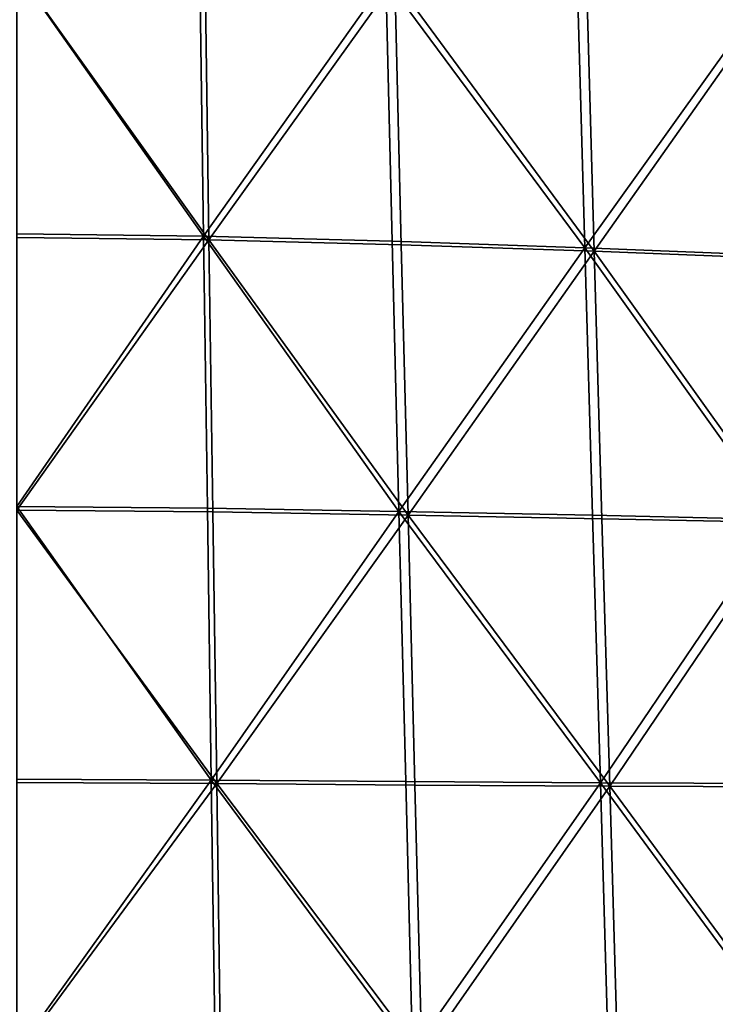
# Model space of a CAD drawing. Header units: millimetres. Extents: x -312 to 313, y -340 to 267.
# Tile 55 of 73: x 0 to 105, y -38 to 111. Entities that reach past the tile are written whole.
import ezdxf

# ---------------------------------------------------------------- set-up
doc = ezdxf.new("R2010")
doc.units = ezdxf.units.MM
doc.layers.add('Default', color=7, linetype='Continuous', true_color=0x000000)

msp = doc.modelspace()

# ---------------------------------------------------------------- linework, layer by layer
at = {"layer": 'Default', "color": 18, "true_color": 0x000000}
for points in [[(28.556, 77.348, 395.683), (-0.5, 77.687, 394.97), (-0.5, 118.079, 393.496)], [(28.556, 77.348, 395.683), (-0.5, 118.079, 393.496), (27.992, 117.645, 394.184)], [(27.736, 77.892, 439.827), (27.186, 117.632, 435.032), (-0.5, 117.946, 434.506)], [(27.736, 77.892, 439.827), (-0.5, 117.946, 434.506), (-0.5, 78.232, 439.343)], [(28.556, 77.348, 395.683), (27.992, 117.645, 394.184), (56.68, 116.614, 396.064)], [(27.736, 77.892, 439.827), (55.323, 116.757, 436.242), (27.186, 117.632, 435.032)], [(27.736, 77.892, 439.827), (56.284, 77.108, 440.909), (55.323, 116.757, 436.242)], [(28.556, 77.348, 395.683), (56.68, 116.614, 396.064), (57.665, 76.575, 397.592)], [(85.456, 76.114, 442.223), (55.323, 116.757, 436.242), (56.284, 77.108, 440.909)], [(85.456, 76.114, 442.223), (84.363, 115.386, 437.77), (55.323, 116.757, 436.242)], [(86.877, 75.613, 400.473), (57.665, 76.575, 397.592), (56.68, 116.614, 396.064)], [(86.877, 75.613, 400.473), (56.68, 116.614, 396.064), (85.758, 115.257, 398.95)], [(85.456, 76.114, 442.223), (112.319, 113.732, 439.467), (84.363, 115.386, 437.77)], [(86.877, 75.613, 400.473), (85.758, 115.257, 398.95), (113.697, 113.679, 402.593)], [(85.456, 76.114, 442.223), (113.514, 74.993, 443.669), (112.319, 113.732, 439.467)], [(86.877, 75.613, 400.473), (113.697, 113.679, 402.593), (114.92, 74.528, 404.102)], [(27.736, 77.892, 439.827), (-0.5, 78.232, 439.343), (-0.5, 37.004, 442.28)], [(27.736, 77.892, 439.827), (-0.5, 37.004, 442.28), (28.328, 36.762, 442.725)], [(28.556, 77.348, 395.683), (-0.5, 36.46, 396.517), (-0.5, 77.687, 394.97)], [(27.736, 77.892, 439.827), (28.328, 36.762, 442.725), (57.317, 36.247, 443.715)], [(27.736, 77.892, 439.827), (57.317, 36.247, 443.715), (56.284, 77.108, 440.909)], [(28.556, 77.348, 395.683), (29.148, 36.22, 397.255), (-0.5, 36.46, 396.517)], [(28.556, 77.348, 395.683), (57.665, 76.575, 397.592), (58.698, 35.711, 399.197)], [(28.556, 77.348, 395.683), (58.698, 35.711, 399.197), (29.148, 36.22, 397.255)], [(85.456, 76.114, 442.223), (56.284, 77.108, 440.909), (57.317, 36.247, 443.715)], [(85.456, 76.114, 442.223), (57.317, 36.247, 443.715), (86.629, 35.667, 444.908)], [(86.877, 75.613, 400.473), (58.698, 35.711, 399.197), (57.665, 76.575, 397.592)], [(85.456, 76.114, 442.223), (86.629, 35.667, 444.908), (114.797, 35.061, 446.245)], [(85.456, 76.114, 442.223), (114.797, 35.061, 446.245), (113.514, 74.993, 443.669)], [(86.877, 75.613, 400.473), (88.052, 35.149, 402.071), (58.698, 35.711, 399.197)], [(86.877, 75.613, 400.473), (116.205, 34.564, 405.688), (88.052, 35.149, 402.071)], [(86.877, 75.613, 400.473), (114.92, 74.528, 404.102), (116.205, 34.564, 405.688)], [(28.921, -4.365, 444.37), (28.328, 36.762, 442.725), (-0.5, 37.004, 442.28)], [(28.921, -4.365, 444.37), (-0.5, 37.004, 442.28), (-0.5, -4.222, 443.937)], [(29.739, -4.906, 398.828), (-0.5, 36.46, 396.517), (29.148, 36.22, 397.255)], [(29.739, -4.906, 398.828), (-0.5, -4.765, 398.065), (-0.5, 36.46, 396.517)], [(28.921, -4.365, 444.37), (57.317, 36.247, 443.715), (28.328, 36.762, 442.725)], [(28.921, -4.365, 444.37), (58.351, -4.614, 445.329), (57.317, 36.247, 443.715)], [(29.739, -4.906, 398.828), (29.148, 36.22, 397.255), (58.698, 35.711, 399.197)], [(87.802, -4.792, 446.476), (57.317, 36.247, 443.715), (58.351, -4.614, 445.329)], [(87.802, -4.792, 446.476), (86.629, 35.667, 444.908), (57.317, 36.247, 443.715)], [(29.739, -4.906, 398.828), (58.698, 35.711, 399.197), (59.731, -5.152, 400.802)], [(89.226, -5.32, 403.669), (59.731, -5.152, 400.802), (58.698, 35.711, 399.197)], [(89.226, -5.32, 403.669), (58.698, 35.711, 399.197), (88.052, 35.149, 402.071)], [(87.802, -4.792, 446.476), (114.797, 35.061, 446.245), (86.629, 35.667, 444.908)], [(87.802, -4.792, 446.476), (116.077, -4.896, 447.821), (114.797, 35.061, 446.245)], [(89.226, -5.32, 403.669), (88.052, 35.149, 402.071), (116.205, 34.564, 405.688)], [(89.226, -5.32, 403.669), (116.205, 34.564, 405.688), (117.489, -5.412, 407.276)], [(28.921, -4.365, 444.37), (-0.5, -4.222, 443.937), (-0.5, -45.447, 444.569)], [(28.921, -4.365, 444.37), (-0.5, -45.447, 444.569), (29.515, -45.489, 444.978)], [(28.921, -4.365, 444.37), (29.515, -45.489, 444.978), (59.387, -45.473, 445.918)], [(28.921, -4.365, 444.37), (59.387, -45.473, 445.918), (58.351, -4.614, 445.329)], [(29.739, -4.906, 398.828), (-0.5, -45.989, 399.612), (-0.5, -4.765, 398.065)], [(29.739, -4.906, 398.828), (30.331, -46.03, 400.4), (-0.5, -45.989, 399.612)], [(29.739, -4.906, 398.828), (59.731, -5.152, 400.802), (60.765, -46.012, 402.406)], [(29.739, -4.906, 398.828), (60.765, -46.012, 402.406), (30.331, -46.03, 400.4)], [(87.802, -4.792, 446.476), (58.351, -4.614, 445.329), (59.387, -45.473, 445.918)], [(87.802, -4.792, 446.476), (59.387, -45.473, 445.918), (88.972, -45.26, 447.105)], [(89.226, -5.32, 403.669), (60.765, -46.012, 402.406), (59.731, -5.152, 400.802)], [(89.226, -5.32, 403.669), (90.4, -45.796, 405.269), (60.765, -46.012, 402.406)], [(87.802, -4.792, 446.476), (88.972, -45.26, 447.105), (117.351, -44.871, 448.571)], [(87.802, -4.792, 446.476), (117.351, -44.871, 448.571), (116.077, -4.896, 447.821)], [(89.226, -5.32, 403.669), (118.772, -45.399, 408.864), (90.4, -45.796, 405.269)], [(89.226, -5.32, 403.669), (117.489, -5.412, 407.276), (118.772, -45.399, 408.864)]]:
    msp.add_3dface(points, dxfattribs=at)

doc.saveas('drawing.dxf')
